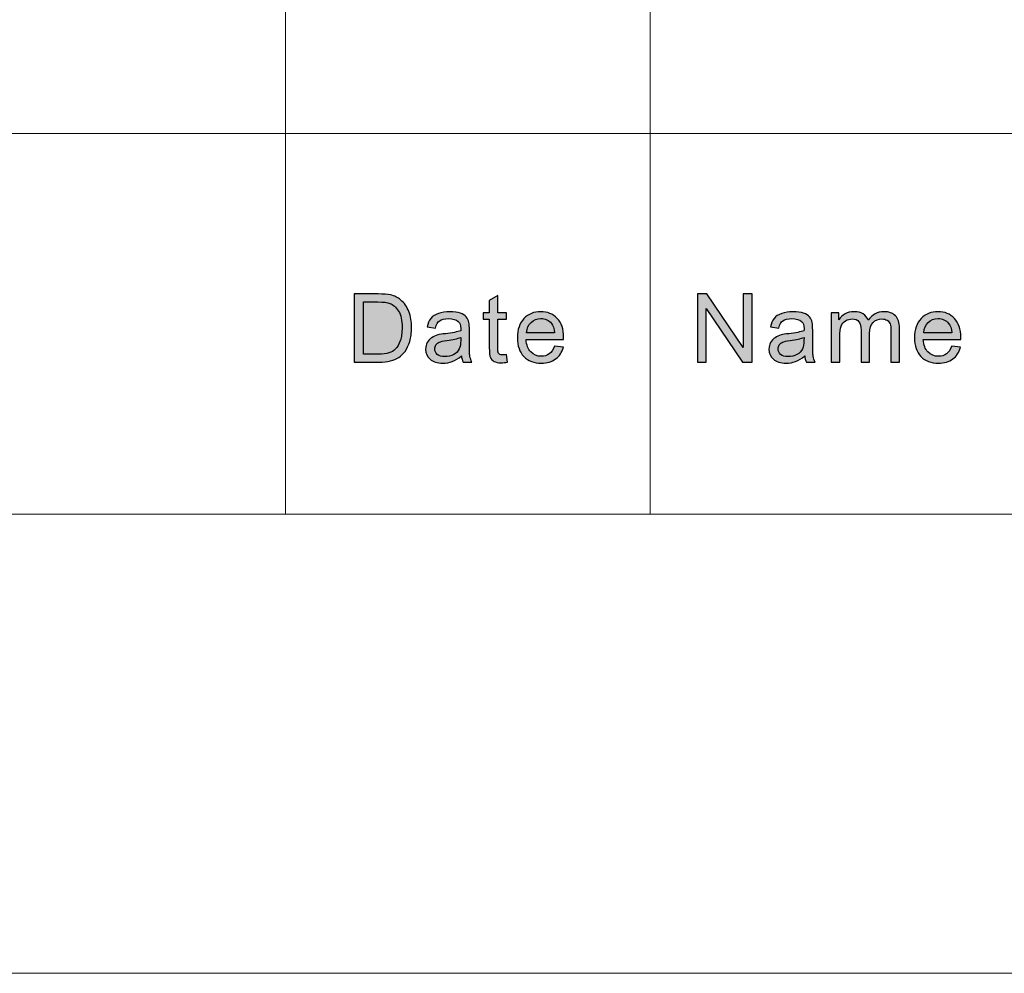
# Model space of a CAD drawing. Header units: millimetres. Extents: x -296 to 295, y -209 to 209.
# Tile 104 of 146: x 105 to 131, y -209 to -184. Entities that reach past the tile are written whole.
import ezdxf

# ---------------------------------------------------------------- set-up
doc = ezdxf.new("R2010")
doc.units = ezdxf.units.MM
doc.header["$MEASUREMENT"] = 0
doc.layers.add('layer 1', color=7, linetype='Continuous')

msp = doc.modelspace()

# ---------------------------------------------------------------- hatches: boundary and pattern name
at = {"layer": 'layer 1'}
h = msp.add_hatch(color=250, dxfattribs=at)
edge = h.paths.add_edge_path()
edge.add_spline(control_points=[(114.0783, -193.1395), (114.0783, -193.1395), (114.0783, -191.3802), (114.0783, -191.3802), (114.0783, -191.3802), (114.6961, -191.3802), (114.6961, -191.3802), (114.8356, -191.3802), (114.942, -191.3884), (115.0155, -191.4052), (115.1181, -191.4285), (115.2058, -191.4707), (115.2785, -191.5313), (115.3732, -191.61), (115.4437, -191.7099), (115.4905, -191.8319), (115.5377, -191.9539), (115.5611, -192.0936), (115.5611, -192.2504), (115.5611, -192.3839), (115.5452, -192.5023), (115.5135, -192.6055), (115.4818, -192.7087), (115.4409, -192.7943), (115.3911, -192.8618), (115.3411, -192.9294), (115.2867, -192.9827), (115.2275, -193.0211), (115.1687, -193.0601), (115.0972, -193.0895), (115.0138, -193.1096), (114.9299, -193.1297), (114.8338, -193.1395), (114.7253, -193.1395), (114.7253, -193.1395), (114.0783, -193.1395), (114.0783, -193.1395)], knot_values=[0, 0, 0, 0, 0.0833333, 0.0833333, 0.0833333, 0.1666667, 0.1666667, 0.1666667, 0.25, 0.25, 0.25, 0.3333333, 0.3333333, 0.3333333, 0.4166667, 0.4166667, 0.4166667, 0.5, 0.5, 0.5, 0.5833333, 0.5833333, 0.5833333, 0.6666667, 0.6666667, 0.6666667, 0.75, 0.75, 0.75, 0.8333333, 0.8333333, 0.8333333, 0.9166667, 0.9166667, 0.9166667, 1, 1, 1, 1], degree=3, periodic=1)
h = msp.add_hatch(color=250, dxfattribs=at)
edge = h.paths.add_edge_path()
edge.add_spline(control_points=[(118.0093, -192.9466), (118.0093, -192.9466), (118.0393, -193.1375), (118.0393, -193.1375), (117.9776, -193.1501), (117.922, -193.1567), (117.8736, -193.1567), (117.7939, -193.1567), (117.7321, -193.1444), (117.6878, -193.1194), (117.6439, -193.0945), (117.613, -193.0621), (117.5951, -193.0216), (117.5772, -192.981), (117.5684, -192.8958), (117.5684, -192.766), (117.5684, -192.766), (117.5684, -192.0313), (117.5684, -192.0313), (117.5684, -192.0313), (117.4056, -192.0313), (117.4056, -192.0313), (117.4056, -192.0313), (117.4056, -191.8643), (117.4056, -191.8643), (117.4056, -191.8643), (117.5684, -191.8643), (117.5684, -191.8643), (117.5684, -191.8643), (117.5684, -191.5489), (117.5684, -191.5489), (117.5684, -191.5489), (117.7888, -191.4191), (117.7888, -191.4191), (117.7888, -191.4191), (117.7888, -191.8643), (117.7888, -191.8643), (117.7888, -191.8643), (118.0093, -191.8643), (118.0093, -191.8643), (118.0093, -191.8643), (118.0093, -192.0313), (118.0093, -192.0313), (118.0093, -192.0313), (117.7888, -192.0313), (117.7888, -192.0313), (117.7888, -192.0313), (117.7888, -192.7783), (117.7888, -192.7783), (117.7888, -192.8401), (117.7926, -192.8799), (117.8005, -192.8975), (117.808, -192.9151), (117.8206, -192.929), (117.8381, -192.9397), (117.8557, -192.9499), (117.8806, -192.9552), (117.9132, -192.9552), (117.9374, -192.9552), (117.9696, -192.9524), (118.0093, -192.9466)], knot_values=[0, 0, 0, 0, 0.05, 0.05, 0.05, 0.1, 0.1, 0.1, 0.15, 0.15, 0.15, 0.2, 0.2, 0.2, 0.25, 0.25, 0.25, 0.3, 0.3, 0.3, 0.35, 0.35, 0.35, 0.4, 0.4, 0.4, 0.45, 0.45, 0.45, 0.5, 0.5, 0.5, 0.55, 0.55, 0.55, 0.6, 0.6, 0.6, 0.65, 0.65, 0.65, 0.7, 0.7, 0.7, 0.75, 0.75, 0.75, 0.8, 0.8, 0.8, 0.85, 0.85, 0.85, 0.9, 0.9, 0.9, 0.95, 0.95, 0.95, 1, 1, 1, 1], degree=3, periodic=1)
h = msp.add_hatch(color=250, dxfattribs=at)
edge = h.paths.add_edge_path()
edge.add_spline(control_points=[(122.9414, -193.1395), (122.9414, -193.1395), (122.9414, -191.3802), (122.9414, -191.3802), (122.9414, -191.3802), (123.1853, -191.3802), (123.1853, -191.3802), (123.1853, -191.3802), (124.1261, -192.7611), (124.1261, -192.7611), (124.1261, -192.7611), (124.1261, -191.3802), (124.1261, -191.3802), (124.1261, -191.3802), (124.3541, -191.3802), (124.3541, -191.3802), (124.3541, -191.3802), (124.3541, -193.1395), (124.3541, -193.1395), (124.3541, -193.1395), (124.1103, -193.1395), (124.1103, -193.1395), (124.1103, -193.1395), (123.1694, -191.7586), (123.1694, -191.7586), (123.1694, -191.7586), (123.1694, -193.1395), (123.1694, -193.1395), (123.1694, -193.1395), (122.9414, -193.1395), (122.9414, -193.1395)], knot_values=[0, 0, 0, 0, 0.1, 0.1, 0.1, 0.2, 0.2, 0.2, 0.3, 0.3, 0.3, 0.4, 0.4, 0.4, 0.5, 0.5, 0.5, 0.6, 0.6, 0.6, 0.7, 0.7, 0.7, 0.8, 0.8, 0.8, 0.9, 0.9, 0.9, 1, 1, 1, 1], degree=3, periodic=1)
h = msp.add_hatch(color=250, dxfattribs=at)
edge = h.paths.add_edge_path()
edge.add_spline(control_points=[(114.3162, -192.9331), (114.3162, -192.9331), (114.6986, -192.9331), (114.6986, -192.9331), (114.8167, -192.9331), (114.9094, -192.9225), (114.9767, -192.9008), (115.0438, -192.879), (115.0972, -192.8487), (115.1373, -192.8094), (115.1933, -192.7541), (115.2371, -192.6796), (115.2684, -192.5862), (115.2997, -192.4929), (115.3156, -192.3798), (115.3156, -192.2468), (115.3156, -192.0625), (115.2847, -191.9208), (115.2233, -191.8217), (115.162, -191.7226), (115.0873, -191.6562), (114.9992, -191.6227), (114.9357, -191.5985), (114.8334, -191.5866), (114.6924, -191.5866), (114.6924, -191.5866), (114.3162, -191.5866), (114.3162, -191.5866), (114.3162, -191.5866), (114.3162, -192.9331), (114.3162, -192.9331)], knot_values=[0, 0, 0, 0, 0.1, 0.1, 0.1, 0.2, 0.2, 0.2, 0.3, 0.3, 0.3, 0.4, 0.4, 0.4, 0.5, 0.5, 0.5, 0.6, 0.6, 0.6, 0.7, 0.7, 0.7, 0.8, 0.8, 0.8, 0.9, 0.9, 0.9, 1, 1, 1, 1], degree=3, periodic=1)
h = msp.add_hatch(color=250, dxfattribs=at)
edge = h.paths.add_edge_path()
edge.add_spline(control_points=[(116.8477, -192.9798), (116.7659, -193.0482), (116.687, -193.0961), (116.6114, -193.1243), (116.5359, -193.1526), (116.4549, -193.1665), (116.3681, -193.1665), (116.2253, -193.1665), (116.1155, -193.1325), (116.0387, -193.0641), (115.9619, -192.9962), (115.9235, -192.9089), (115.9235, -192.8029), (115.9235, -192.7406), (115.9381, -192.6837), (115.9669, -192.6321), (115.9961, -192.5805), (116.0341, -192.5396), (116.0808, -192.5084), (116.128, -192.4773), (116.1806, -192.4536), (116.2395, -192.4376), (116.2829, -192.4265), (116.3484, -192.4159), (116.4357, -192.4052), (116.6136, -192.3848), (116.7451, -192.3598), (116.8289, -192.3311), (116.8298, -192.3016), (116.8302, -192.2828), (116.8302, -192.275), (116.8302, -192.1874), (116.8093, -192.1255), (116.7676, -192.0895), (116.7112, -192.0408), (116.6273, -192.0166), (116.5163, -192.0166), (116.4123, -192.0166), (116.3355, -192.0346), (116.2862, -192.0703), (116.2366, -192.1059), (116.2003, -192.1689), (116.1764, -192.2599), (116.1764, -192.2599), (115.9611, -192.2304), (115.9611, -192.2304), (115.9807, -192.1399), (116.0128, -192.0666), (116.0579, -192.0109), (116.103, -191.9552), (116.1681, -191.9126), (116.2533, -191.8823), (116.338, -191.8524), (116.437, -191.8372), (116.5488, -191.8372), (116.6598, -191.8372), (116.7505, -191.8499), (116.8202, -191.8757), (116.8895, -191.9015), (116.9408, -191.9335), (116.9734, -191.9724), (117.0059, -192.0113), (117.0289, -192.0604), (117.0423, -192.1198), (117.0493, -192.1567), (117.0531, -192.223), (117.0531, -192.3184), (117.0531, -192.3184), (117.0531, -192.6051), (117.0531, -192.6051), (117.0531, -192.8053), (117.0577, -192.9319), (117.0669, -192.9855), (117.0756, -193.0392), (117.094, -193.0904), (117.1207, -193.1395), (117.1207, -193.1395), (116.8903, -193.1395), (116.8903, -193.1395), (116.8682, -193.094), (116.854, -193.0408), (116.8477, -192.9798)], knot_values=[0, 0, 0, 0, 0.037037, 0.037037, 0.037037, 0.0740741, 0.0740741, 0.0740741, 0.1111111, 0.1111111, 0.1111111, 0.1481481, 0.1481481, 0.1481481, 0.1851852, 0.1851852, 0.1851852, 0.2222222, 0.2222222, 0.2222222, 0.2592593, 0.2592593, 0.2592593, 0.2962963, 0.2962963, 0.2962963, 0.3333333, 0.3333333, 0.3333333, 0.3703704, 0.3703704, 0.3703704, 0.4074074, 0.4074074, 0.4074074, 0.4444444, 0.4444444, 0.4444444, 0.4814815, 0.4814815, 0.4814815, 0.5185185, 0.5185185, 0.5185185, 0.5555556, 0.5555556, 0.5555556, 0.5925926, 0.5925926, 0.5925926, 0.6296296, 0.6296296, 0.6296296, 0.6666667, 0.6666667, 0.6666667, 0.7037037, 0.7037037, 0.7037037, 0.7407407, 0.7407407, 0.7407407, 0.7777778, 0.7777778, 0.7777778, 0.8148148, 0.8148148, 0.8148148, 0.8518519, 0.8518519, 0.8518519, 0.8888889, 0.8888889, 0.8888889, 0.9259259, 0.9259259, 0.9259259, 0.962963, 0.962963, 0.962963, 1, 1, 1, 1], degree=3, periodic=1)
h = msp.add_hatch(color=250, dxfattribs=at)
edge = h.paths.add_edge_path()
edge.add_spline(control_points=[(119.2526, -192.7267), (119.2526, -192.7267), (119.4805, -192.7562), (119.4805, -192.7562), (119.445, -192.886), (119.3787, -192.9872), (119.2817, -193.0588), (119.1849, -193.1305), (119.0614, -193.1665), (118.9107, -193.1665), (118.7212, -193.1665), (118.5708, -193.1092), (118.4598, -192.9945), (118.3488, -192.8803), (118.2933, -192.7193), (118.2933, -192.5125), (118.2933, -192.2988), (118.3492, -192.1325), (118.4615, -192.0146), (118.5738, -191.8962), (118.7195, -191.8372), (118.8986, -191.8372), (119.0719, -191.8372), (119.2133, -191.895), (119.3231, -192.0109), (119.4329, -192.1268), (119.488, -192.2898), (119.488, -192.4998), (119.488, -192.5125), (119.4876, -192.5318), (119.4867, -192.5572), (119.4867, -192.5572), (118.5187, -192.5572), (118.5187, -192.5572), (118.527, -192.6968), (118.5672, -192.8041), (118.6397, -192.8782), (118.712, -192.9524), (118.8025, -192.9896), (118.9107, -192.9896), (118.9912, -192.9896), (119.0601, -192.9687), (119.1169, -192.927), (119.1741, -192.8852), (119.2192, -192.8184), (119.2526, -192.7267)], knot_values=[0, 0, 0, 0, 0.0666667, 0.0666667, 0.0666667, 0.1333333, 0.1333333, 0.1333333, 0.2, 0.2, 0.2, 0.2666667, 0.2666667, 0.2666667, 0.3333333, 0.3333333, 0.3333333, 0.4, 0.4, 0.4, 0.4666667, 0.4666667, 0.4666667, 0.5333333, 0.5333333, 0.5333333, 0.6, 0.6, 0.6, 0.6666667, 0.6666667, 0.6666667, 0.7333333, 0.7333333, 0.7333333, 0.8, 0.8, 0.8, 0.8666667, 0.8666667, 0.8666667, 0.9333333, 0.9333333, 0.9333333, 1, 1, 1, 1], degree=3, periodic=1)
h = msp.add_hatch(color=250, dxfattribs=at)
edge = h.paths.add_edge_path()
edge.add_spline(control_points=[(125.7134, -192.9798), (125.6316, -193.0482), (125.5527, -193.0961), (125.4771, -193.1243), (125.4016, -193.1526), (125.3206, -193.1665), (125.2338, -193.1665), (125.091, -193.1665), (124.9812, -193.1325), (124.9044, -193.0641), (124.8276, -192.9962), (124.7892, -192.9089), (124.7892, -192.8029), (124.7892, -192.7406), (124.8038, -192.6837), (124.8326, -192.6321), (124.8618, -192.5805), (124.8998, -192.5396), (124.9465, -192.5084), (124.9937, -192.4773), (125.0463, -192.4536), (125.1052, -192.4376), (125.1486, -192.4265), (125.2141, -192.4159), (125.3014, -192.4052), (125.4792, -192.3848), (125.6107, -192.3598), (125.6946, -192.3311), (125.6955, -192.3016), (125.6959, -192.2828), (125.6959, -192.275), (125.6959, -192.1874), (125.675, -192.1255), (125.6333, -192.0895), (125.5769, -192.0408), (125.493, -192.0166), (125.382, -192.0166), (125.278, -192.0166), (125.2012, -192.0346), (125.1519, -192.0703), (125.1023, -192.1059), (125.066, -192.1689), (125.0421, -192.2599), (125.0421, -192.2599), (124.8267, -192.2304), (124.8267, -192.2304), (124.8464, -192.1399), (124.8785, -192.0666), (124.9236, -192.0109), (124.9686, -191.9552), (125.0338, -191.9126), (125.119, -191.8823), (125.2037, -191.8524), (125.3027, -191.8372), (125.4145, -191.8372), (125.5255, -191.8372), (125.6161, -191.8499), (125.6859, -191.8757), (125.7552, -191.9015), (125.8065, -191.9335), (125.8391, -191.9724), (125.8716, -192.0113), (125.8946, -192.0604), (125.908, -192.1198), (125.915, -192.1567), (125.9188, -192.223), (125.9188, -192.3184), (125.9188, -192.3184), (125.9188, -192.6051), (125.9188, -192.6051), (125.9188, -192.8053), (125.9234, -192.9319), (125.9326, -192.9855), (125.9413, -193.0392), (125.9597, -193.0904), (125.9864, -193.1395), (125.9864, -193.1395), (125.756, -193.1395), (125.756, -193.1395), (125.7339, -193.094), (125.7197, -193.0408), (125.7134, -192.9798)], knot_values=[0, 0, 0, 0, 0.037037, 0.037037, 0.037037, 0.0740741, 0.0740741, 0.0740741, 0.1111111, 0.1111111, 0.1111111, 0.1481481, 0.1481481, 0.1481481, 0.1851852, 0.1851852, 0.1851852, 0.2222222, 0.2222222, 0.2222222, 0.2592593, 0.2592593, 0.2592593, 0.2962963, 0.2962963, 0.2962963, 0.3333333, 0.3333333, 0.3333333, 0.3703704, 0.3703704, 0.3703704, 0.4074074, 0.4074074, 0.4074074, 0.4444444, 0.4444444, 0.4444444, 0.4814815, 0.4814815, 0.4814815, 0.5185185, 0.5185185, 0.5185185, 0.5555556, 0.5555556, 0.5555556, 0.5925926, 0.5925926, 0.5925926, 0.6296296, 0.6296296, 0.6296296, 0.6666667, 0.6666667, 0.6666667, 0.7037037, 0.7037037, 0.7037037, 0.7407407, 0.7407407, 0.7407407, 0.7777778, 0.7777778, 0.7777778, 0.8148148, 0.8148148, 0.8148148, 0.8518519, 0.8518519, 0.8518519, 0.8888889, 0.8888889, 0.8888889, 0.9259259, 0.9259259, 0.9259259, 0.962963, 0.962963, 0.962963, 1, 1, 1, 1], degree=3, periodic=1)
h = msp.add_hatch(color=250, dxfattribs=at)
edge = h.paths.add_edge_path()
edge.add_spline(control_points=[(126.3966, -193.1395), (126.3966, -193.1395), (126.3966, -191.8643), (126.3966, -191.8643), (126.3966, -191.8643), (126.5944, -191.8643), (126.5944, -191.8643), (126.5944, -191.8643), (126.5944, -192.0445), (126.5944, -192.0445), (126.6349, -191.9822), (126.6891, -191.9318), (126.7568, -191.8942), (126.8244, -191.8561), (126.9013, -191.8372), (126.9876, -191.8372), (127.0836, -191.8372), (127.1625, -191.8569), (127.2239, -191.8958), (127.2853, -191.9351), (127.3287, -191.9896), (127.3538, -192.06), (127.4573, -191.9114), (127.5913, -191.8372), (127.7566, -191.8372), (127.886, -191.8372), (127.9858, -191.872), (128.0551, -191.9421), (128.1248, -192.0121), (128.1599, -192.1198), (128.1599, -192.2652), (128.1599, -192.2652), (128.1599, -193.1395), (128.1599, -193.1395), (128.1599, -193.1395), (127.9394, -193.1395), (127.9394, -193.1395), (127.9394, -193.1395), (127.9394, -192.3368), (127.9394, -192.3368), (127.9394, -192.2508), (127.9319, -192.1886), (127.9177, -192.1505), (127.9035, -192.1124), (127.8776, -192.0821), (127.8397, -192.0588), (127.8021, -192.0354), (127.7578, -192.024), (127.7074, -192.024), (127.6155, -192.024), (127.5395, -192.0539), (127.4789, -192.1133), (127.4185, -192.173), (127.3884, -192.2685), (127.3884, -192.3995), (127.3884, -192.3995), (127.3884, -193.1395), (127.3884, -193.1395), (127.3884, -193.1395), (127.168, -193.1395), (127.168, -193.1395), (127.168, -193.1395), (127.168, -192.3119), (127.168, -192.3119), (127.168, -192.216), (127.15, -192.144), (127.1141, -192.0961), (127.0782, -192.0481), (127.0194, -192.024), (126.938, -192.024), (126.8762, -192.024), (126.819, -192.0399), (126.7664, -192.0719), (126.7138, -192.1038), (126.6758, -192.1505), (126.652, -192.2124), (126.6287, -192.2738), (126.617, -192.3626), (126.617, -192.4785), (126.617, -192.4785), (126.617, -193.1395), (126.617, -193.1395), (126.617, -193.1395), (126.3966, -193.1395), (126.3966, -193.1395)], knot_values=[0, 0, 0, 0, 0.0357143, 0.0357143, 0.0357143, 0.0714286, 0.0714286, 0.0714286, 0.1071429, 0.1071429, 0.1071429, 0.1428571, 0.1428571, 0.1428571, 0.1785714, 0.1785714, 0.1785714, 0.2142857, 0.2142857, 0.2142857, 0.25, 0.25, 0.25, 0.2857143, 0.2857143, 0.2857143, 0.3214286, 0.3214286, 0.3214286, 0.3571429, 0.3571429, 0.3571429, 0.3928571, 0.3928571, 0.3928571, 0.4285714, 0.4285714, 0.4285714, 0.4642857, 0.4642857, 0.4642857, 0.5, 0.5, 0.5, 0.5357143, 0.5357143, 0.5357143, 0.5714286, 0.5714286, 0.5714286, 0.6071429, 0.6071429, 0.6071429, 0.6428571, 0.6428571, 0.6428571, 0.6785714, 0.6785714, 0.6785714, 0.7142857, 0.7142857, 0.7142857, 0.75, 0.75, 0.75, 0.7857143, 0.7857143, 0.7857143, 0.8214286, 0.8214286, 0.8214286, 0.8571429, 0.8571429, 0.8571429, 0.8928571, 0.8928571, 0.8928571, 0.9285714, 0.9285714, 0.9285714, 0.9642857, 0.9642857, 0.9642857, 1, 1, 1, 1], degree=3, periodic=1)
h = msp.add_hatch(color=250, dxfattribs=at)
edge = h.paths.add_edge_path()
edge.add_spline(control_points=[(129.5088, -192.7267), (129.5088, -192.7267), (129.7367, -192.7562), (129.7367, -192.7562), (129.7013, -192.886), (129.6349, -192.9872), (129.538, -193.0588), (129.4411, -193.1305), (129.3176, -193.1665), (129.1669, -193.1665), (128.9774, -193.1665), (128.827, -193.1092), (128.716, -192.9945), (128.605, -192.8803), (128.5495, -192.7193), (128.5495, -192.5125), (128.5495, -192.2988), (128.6054, -192.1325), (128.7177, -192.0146), (128.83, -191.8962), (128.9757, -191.8372), (129.1548, -191.8372), (129.3281, -191.8372), (129.4696, -191.895), (129.5793, -192.0109), (129.6891, -192.1268), (129.7442, -192.2898), (129.7442, -192.4998), (129.7442, -192.5125), (129.7438, -192.5318), (129.7429, -192.5572), (129.7429, -192.5572), (128.775, -192.5572), (128.775, -192.5572), (128.7832, -192.6968), (128.8234, -192.8041), (128.896, -192.8782), (128.9682, -192.9524), (129.0588, -192.9896), (129.1669, -192.9896), (129.2474, -192.9896), (129.3163, -192.9687), (129.3731, -192.927), (129.4303, -192.8852), (129.4754, -192.8184), (129.5088, -192.7267)], knot_values=[0, 0, 0, 0, 0.0666667, 0.0666667, 0.0666667, 0.1333333, 0.1333333, 0.1333333, 0.2, 0.2, 0.2, 0.2666667, 0.2666667, 0.2666667, 0.3333333, 0.3333333, 0.3333333, 0.4, 0.4, 0.4, 0.4666667, 0.4666667, 0.4666667, 0.5333333, 0.5333333, 0.5333333, 0.6, 0.6, 0.6, 0.6666667, 0.6666667, 0.6666667, 0.7333333, 0.7333333, 0.7333333, 0.8, 0.8, 0.8, 0.8666667, 0.8666667, 0.8666667, 0.9333333, 0.9333333, 0.9333333, 1, 1, 1, 1], degree=3, periodic=1)
h = msp.add_hatch(color=250, dxfattribs=at)
edge = h.paths.add_edge_path()
edge.add_spline(control_points=[(118.5312, -192.3803), (118.5312, -192.3803), (119.255, -192.3803), (119.255, -192.3803), (119.2455, -192.273), (119.2175, -192.1927), (119.172, -192.1391), (119.1023, -192.0559), (119.0113, -192.0141), (118.8998, -192.0141), (118.7988, -192.0141), (118.7141, -192.0473), (118.6452, -192.1137), (118.5768, -192.18), (118.5387, -192.2689), (118.5312, -192.3803)], knot_values=[0, 0, 0, 0, 0.2, 0.2, 0.2, 0.4, 0.4, 0.4, 0.6, 0.6, 0.6, 0.8, 0.8, 0.8, 1, 1, 1, 1], degree=3, periodic=1)
h = msp.add_hatch(color=250, dxfattribs=at)
edge = h.paths.add_edge_path()
edge.add_spline(control_points=[(128.7874, -192.3803), (128.7874, -192.3803), (129.5112, -192.3803), (129.5112, -192.3803), (129.5017, -192.273), (129.4737, -192.1927), (129.4282, -192.1391), (129.3585, -192.0559), (129.2675, -192.0141), (129.156, -192.0141), (129.055, -192.0141), (128.9703, -192.0473), (128.9014, -192.1137), (128.833, -192.18), (128.7949, -192.2689), (128.7874, -192.3803)], knot_values=[0, 0, 0, 0, 0.2, 0.2, 0.2, 0.4, 0.4, 0.4, 0.6, 0.6, 0.6, 0.8, 0.8, 0.8, 1, 1, 1, 1], degree=3, periodic=1)
h = msp.add_hatch(color=250, dxfattribs=at)
edge = h.paths.add_edge_path()
edge.add_spline(control_points=[(116.8302, -192.5007), (116.75, -192.5326), (116.6299, -192.5596), (116.4695, -192.5817), (116.3785, -192.5944), (116.3143, -192.6088), (116.2767, -192.6247), (116.2391, -192.6407), (116.2103, -192.6641), (116.1898, -192.6944), (116.1694, -192.7251), (116.1589, -192.7591), (116.1589, -192.7967), (116.1589, -192.8537), (116.181, -192.9016), (116.2257, -192.9397), (116.2704, -192.9777), (116.3355, -192.997), (116.4211, -192.997), (116.5058, -192.997), (116.5814, -192.979), (116.6478, -192.9425), (116.7138, -192.9065), (116.7626, -192.8569), (116.7935, -192.7943), (116.8172, -192.7455), (116.8289, -192.6739), (116.8289, -192.5793), (116.8289, -192.5793), (116.8302, -192.5007), (116.8302, -192.5007)], knot_values=[0, 0, 0, 0, 0.1, 0.1, 0.1, 0.2, 0.2, 0.2, 0.3, 0.3, 0.3, 0.4, 0.4, 0.4, 0.5, 0.5, 0.5, 0.6, 0.6, 0.6, 0.7, 0.7, 0.7, 0.8, 0.8, 0.8, 0.9, 0.9, 0.9, 1, 1, 1, 1], degree=3, periodic=1)
h = msp.add_hatch(color=250, dxfattribs=at)
edge = h.paths.add_edge_path()
edge.add_spline(control_points=[(125.6959, -192.5007), (125.6157, -192.5326), (125.4956, -192.5596), (125.3352, -192.5817), (125.2442, -192.5944), (125.18, -192.6088), (125.1423, -192.6247), (125.1048, -192.6407), (125.076, -192.6641), (125.0555, -192.6944), (125.0351, -192.7251), (125.0246, -192.7591), (125.0246, -192.7967), (125.0246, -192.8537), (125.0467, -192.9016), (125.0914, -192.9397), (125.1361, -192.9777), (125.2012, -192.997), (125.2868, -192.997), (125.3715, -192.997), (125.4471, -192.979), (125.5135, -192.9425), (125.5794, -192.9065), (125.6283, -192.8569), (125.6592, -192.7943), (125.6829, -192.7455), (125.6946, -192.6739), (125.6946, -192.5793), (125.6946, -192.5793), (125.6959, -192.5007), (125.6959, -192.5007)], knot_values=[0, 0, 0, 0, 0.1, 0.1, 0.1, 0.2, 0.2, 0.2, 0.3, 0.3, 0.3, 0.4, 0.4, 0.4, 0.5, 0.5, 0.5, 0.6, 0.6, 0.6, 0.7, 0.7, 0.7, 0.8, 0.8, 0.8, 0.9, 0.9, 0.9, 1, 1, 1, 1], degree=3, periodic=1)

# ---------------------------------------------------------------- linework, layer by layer
at = {"layer": 'layer 1', "color": 1, "lineweight": 0}
msp.add_open_spline([(295.3283, 209.2747), (295.3283, 209.2747), (295.3283, -208.9236), (295.3283, -208.9236), (295.3283, -208.9236), (-296.1944, -208.9236), (-296.1944, -208.9236), (-296.1944, -208.9236), (-296.1944, 209.2747), (-296.1944, 209.2747), (-296.1944, 209.2747), (295.3283, 209.2747), (295.3283, 209.2747)], degree=3, knots=[0, 0, 0, 0, 0.25, 0.25, 0.25, 0.5, 0.5, 0.5, 0.75, 0.75, 0.75, 1, 1, 1, 1], dxfattribs=at)
at = {"layer": 'layer 1', "color": 5, "lineweight": 0}
msp.add_open_spline([(-281.2487, 194.7284), (-281.2487, 194.7284), (-281.2487, -197.0649), (-281.2487, -197.0649), (-281.2487, -197.0649), (283.3586, -197.0649), (283.3586, -197.0649)], degree=3, knots=[0, 0, 0, 0, 0.5, 0.5, 0.5, 1, 1, 1, 1], dxfattribs=at)
at = {"layer": 'layer 1', "lineweight": 0}
for points in [[(112.3016, -157.9012), (112.3016, -157.9012), (112.3016, -197.0649), (112.3016, -197.0649)], [(121.7211, -157.9012), (121.7211, -157.9012), (121.7211, -197.0649), (121.7211, -197.0649)]]:
    msp.add_open_spline(points, degree=3, dxfattribs=at)
at = {"layer": 'layer 1', "color": 5, "lineweight": 0}
msp.add_open_spline([(85.6856, -187.2376), (85.6856, -187.2376), (191.9976, -187.2376), (191.9976, -187.2376)], degree=3, dxfattribs=at)
at = {"layer": 'layer 1', "color": 250}
for points, knots in [([(114.0783, -193.1395), (114.0783, -193.1395), (114.0783, -191.3802), (114.0783, -191.3802), (114.0783, -191.3802), (114.6961, -191.3802), (114.6961, -191.3802), (114.8356, -191.3802), (114.942, -191.3884), (115.0155, -191.4052), (115.1181, -191.4285), (115.2058, -191.4707), (115.2785, -191.5313), (115.3732, -191.61), (115.4437, -191.7099), (115.4905, -191.8319), (115.5377, -191.9539), (115.5611, -192.0936), (115.5611, -192.2504), (115.5611, -192.3839), (115.5452, -192.5023), (115.5135, -192.6055), (115.4818, -192.7087), (115.4409, -192.7943), (115.3911, -192.8618), (115.3411, -192.9294), (115.2867, -192.9827), (115.2275, -193.0211), (115.1687, -193.0601), (115.0972, -193.0895), (115.0138, -193.1096), (114.9299, -193.1297), (114.8338, -193.1395), (114.7253, -193.1395), (114.7253, -193.1395), (114.0783, -193.1395), (114.0783, -193.1395)], [0, 0, 0, 0, 0.0833333, 0.0833333, 0.0833333, 0.1666667, 0.1666667, 0.1666667, 0.25, 0.25, 0.25, 0.3333333, 0.3333333, 0.3333333, 0.4166667, 0.4166667, 0.4166667, 0.5, 0.5, 0.5, 0.5833333, 0.5833333, 0.5833333, 0.6666667, 0.6666667, 0.6666667, 0.75, 0.75, 0.75, 0.8333333, 0.8333333, 0.8333333, 0.9166667, 0.9166667, 0.9166667, 1, 1, 1, 1]), ([(118.0093, -192.9466), (118.0093, -192.9466), (118.0393, -193.1375), (118.0393, -193.1375), (117.9776, -193.1501), (117.922, -193.1567), (117.8736, -193.1567), (117.7939, -193.1567), (117.7321, -193.1444), (117.6878, -193.1194), (117.6439, -193.0945), (117.613, -193.0621), (117.5951, -193.0216), (117.5772, -192.981), (117.5684, -192.8958), (117.5684, -192.766), (117.5684, -192.766), (117.5684, -192.0313), (117.5684, -192.0313), (117.5684, -192.0313), (117.4056, -192.0313), (117.4056, -192.0313), (117.4056, -192.0313), (117.4056, -191.8643), (117.4056, -191.8643), (117.4056, -191.8643), (117.5684, -191.8643), (117.5684, -191.8643), (117.5684, -191.8643), (117.5684, -191.5489), (117.5684, -191.5489), (117.5684, -191.5489), (117.7888, -191.4191), (117.7888, -191.4191), (117.7888, -191.4191), (117.7888, -191.8643), (117.7888, -191.8643), (117.7888, -191.8643), (118.0093, -191.8643), (118.0093, -191.8643), (118.0093, -191.8643), (118.0093, -192.0313), (118.0093, -192.0313), (118.0093, -192.0313), (117.7888, -192.0313), (117.7888, -192.0313), (117.7888, -192.0313), (117.7888, -192.7783), (117.7888, -192.7783), (117.7888, -192.8401), (117.7926, -192.8799), (117.8005, -192.8975), (117.808, -192.9151), (117.8206, -192.929), (117.8381, -192.9397), (117.8557, -192.9499), (117.8806, -192.9552), (117.9132, -192.9552), (117.9374, -192.9552), (117.9696, -192.9524), (118.0093, -192.9466)], [0, 0, 0, 0, 0.05, 0.05, 0.05, 0.1, 0.1, 0.1, 0.15, 0.15, 0.15, 0.2, 0.2, 0.2, 0.25, 0.25, 0.25, 0.3, 0.3, 0.3, 0.35, 0.35, 0.35, 0.4, 0.4, 0.4, 0.45, 0.45, 0.45, 0.5, 0.5, 0.5, 0.55, 0.55, 0.55, 0.6, 0.6, 0.6, 0.65, 0.65, 0.65, 0.7, 0.7, 0.7, 0.75, 0.75, 0.75, 0.8, 0.8, 0.8, 0.85, 0.85, 0.85, 0.9, 0.9, 0.9, 0.95, 0.95, 0.95, 1, 1, 1, 1]), ([(122.9414, -193.1395), (122.9414, -193.1395), (122.9414, -191.3802), (122.9414, -191.3802), (122.9414, -191.3802), (123.1853, -191.3802), (123.1853, -191.3802), (123.1853, -191.3802), (124.1261, -192.7611), (124.1261, -192.7611), (124.1261, -192.7611), (124.1261, -191.3802), (124.1261, -191.3802), (124.1261, -191.3802), (124.3541, -191.3802), (124.3541, -191.3802), (124.3541, -191.3802), (124.3541, -193.1395), (124.3541, -193.1395), (124.3541, -193.1395), (124.1103, -193.1395), (124.1103, -193.1395), (124.1103, -193.1395), (123.1694, -191.7586), (123.1694, -191.7586), (123.1694, -191.7586), (123.1694, -193.1395), (123.1694, -193.1395), (123.1694, -193.1395), (122.9414, -193.1395), (122.9414, -193.1395)], [0, 0, 0, 0, 0.1, 0.1, 0.1, 0.2, 0.2, 0.2, 0.3, 0.3, 0.3, 0.4, 0.4, 0.4, 0.5, 0.5, 0.5, 0.6, 0.6, 0.6, 0.7, 0.7, 0.7, 0.8, 0.8, 0.8, 0.9, 0.9, 0.9, 1, 1, 1, 1]), ([(114.3162, -192.9331), (114.3162, -192.9331), (114.6986, -192.9331), (114.6986, -192.9331), (114.8167, -192.9331), (114.9094, -192.9225), (114.9767, -192.9008), (115.0438, -192.879), (115.0972, -192.8487), (115.1373, -192.8094), (115.1933, -192.7541), (115.2371, -192.6796), (115.2684, -192.5862), (115.2997, -192.4929), (115.3156, -192.3798), (115.3156, -192.2468), (115.3156, -192.0625), (115.2847, -191.9208), (115.2233, -191.8217), (115.162, -191.7226), (115.0873, -191.6562), (114.9992, -191.6227), (114.9357, -191.5985), (114.8334, -191.5866), (114.6924, -191.5866), (114.6924, -191.5866), (114.3162, -191.5866), (114.3162, -191.5866), (114.3162, -191.5866), (114.3162, -192.9331), (114.3162, -192.9331)], [0, 0, 0, 0, 0.1, 0.1, 0.1, 0.2, 0.2, 0.2, 0.3, 0.3, 0.3, 0.4, 0.4, 0.4, 0.5, 0.5, 0.5, 0.6, 0.6, 0.6, 0.7, 0.7, 0.7, 0.8, 0.8, 0.8, 0.9, 0.9, 0.9, 1, 1, 1, 1]), ([(116.8477, -192.9798), (116.7659, -193.0482), (116.687, -193.0961), (116.6114, -193.1243), (116.5359, -193.1526), (116.4549, -193.1665), (116.3681, -193.1665), (116.2253, -193.1665), (116.1155, -193.1325), (116.0387, -193.0641), (115.9619, -192.9962), (115.9235, -192.9089), (115.9235, -192.8029), (115.9235, -192.7406), (115.9381, -192.6837), (115.9669, -192.6321), (115.9961, -192.5805), (116.0341, -192.5396), (116.0808, -192.5084), (116.128, -192.4773), (116.1806, -192.4536), (116.2395, -192.4376), (116.2829, -192.4265), (116.3484, -192.4159), (116.4357, -192.4052), (116.6136, -192.3848), (116.7451, -192.3598), (116.8289, -192.3311), (116.8298, -192.3016), (116.8302, -192.2828), (116.8302, -192.275), (116.8302, -192.1874), (116.8093, -192.1255), (116.7676, -192.0895), (116.7112, -192.0408), (116.6273, -192.0166), (116.5163, -192.0166), (116.4123, -192.0166), (116.3355, -192.0346), (116.2862, -192.0703), (116.2366, -192.1059), (116.2003, -192.1689), (116.1764, -192.2599), (116.1764, -192.2599), (115.9611, -192.2304), (115.9611, -192.2304), (115.9807, -192.1399), (116.0128, -192.0666), (116.0579, -192.0109), (116.103, -191.9552), (116.1681, -191.9126), (116.2533, -191.8823), (116.338, -191.8524), (116.437, -191.8372), (116.5488, -191.8372), (116.6598, -191.8372), (116.7505, -191.8499), (116.8202, -191.8757), (116.8895, -191.9015), (116.9408, -191.9335), (116.9734, -191.9724), (117.0059, -192.0113), (117.0289, -192.0604), (117.0423, -192.1198), (117.0493, -192.1567), (117.0531, -192.223), (117.0531, -192.3184), (117.0531, -192.3184), (117.0531, -192.6051), (117.0531, -192.6051), (117.0531, -192.8053), (117.0577, -192.9319), (117.0669, -192.9855), (117.0756, -193.0392), (117.094, -193.0904), (117.1207, -193.1395), (117.1207, -193.1395), (116.8903, -193.1395), (116.8903, -193.1395), (116.8682, -193.094), (116.854, -193.0408), (116.8477, -192.9798)], [0, 0, 0, 0, 0.037037, 0.037037, 0.037037, 0.0740741, 0.0740741, 0.0740741, 0.1111111, 0.1111111, 0.1111111, 0.1481481, 0.1481481, 0.1481481, 0.1851852, 0.1851852, 0.1851852, 0.2222222, 0.2222222, 0.2222222, 0.2592593, 0.2592593, 0.2592593, 0.2962963, 0.2962963, 0.2962963, 0.3333333, 0.3333333, 0.3333333, 0.3703704, 0.3703704, 0.3703704, 0.4074074, 0.4074074, 0.4074074, 0.4444444, 0.4444444, 0.4444444, 0.4814815, 0.4814815, 0.4814815, 0.5185185, 0.5185185, 0.5185185, 0.5555556, 0.5555556, 0.5555556, 0.5925926, 0.5925926, 0.5925926, 0.6296296, 0.6296296, 0.6296296, 0.6666667, 0.6666667, 0.6666667, 0.7037037, 0.7037037, 0.7037037, 0.7407407, 0.7407407, 0.7407407, 0.7777778, 0.7777778, 0.7777778, 0.8148148, 0.8148148, 0.8148148, 0.8518519, 0.8518519, 0.8518519, 0.8888889, 0.8888889, 0.8888889, 0.9259259, 0.9259259, 0.9259259, 0.962963, 0.962963, 0.962963, 1, 1, 1, 1]), ([(119.2526, -192.7267), (119.2526, -192.7267), (119.4805, -192.7562), (119.4805, -192.7562), (119.445, -192.886), (119.3787, -192.9872), (119.2817, -193.0588), (119.1849, -193.1305), (119.0614, -193.1665), (118.9107, -193.1665), (118.7212, -193.1665), (118.5708, -193.1092), (118.4598, -192.9945), (118.3488, -192.8803), (118.2933, -192.7193), (118.2933, -192.5125), (118.2933, -192.2988), (118.3492, -192.1325), (118.4615, -192.0146), (118.5738, -191.8962), (118.7195, -191.8372), (118.8986, -191.8372), (119.0719, -191.8372), (119.2133, -191.895), (119.3231, -192.0109), (119.4329, -192.1268), (119.488, -192.2898), (119.488, -192.4998), (119.488, -192.5125), (119.4876, -192.5318), (119.4867, -192.5572), (119.4867, -192.5572), (118.5187, -192.5572), (118.5187, -192.5572), (118.527, -192.6968), (118.5672, -192.8041), (118.6397, -192.8782), (118.712, -192.9524), (118.8025, -192.9896), (118.9107, -192.9896), (118.9912, -192.9896), (119.0601, -192.9687), (119.1169, -192.927), (119.1741, -192.8852), (119.2192, -192.8184), (119.2526, -192.7267)], [0, 0, 0, 0, 0.0666667, 0.0666667, 0.0666667, 0.1333333, 0.1333333, 0.1333333, 0.2, 0.2, 0.2, 0.2666667, 0.2666667, 0.2666667, 0.3333333, 0.3333333, 0.3333333, 0.4, 0.4, 0.4, 0.4666667, 0.4666667, 0.4666667, 0.5333333, 0.5333333, 0.5333333, 0.6, 0.6, 0.6, 0.6666667, 0.6666667, 0.6666667, 0.7333333, 0.7333333, 0.7333333, 0.8, 0.8, 0.8, 0.8666667, 0.8666667, 0.8666667, 0.9333333, 0.9333333, 0.9333333, 1, 1, 1, 1]), ([(125.7134, -192.9798), (125.6316, -193.0482), (125.5527, -193.0961), (125.4771, -193.1243), (125.4016, -193.1526), (125.3206, -193.1665), (125.2338, -193.1665), (125.091, -193.1665), (124.9812, -193.1325), (124.9044, -193.0641), (124.8276, -192.9962), (124.7892, -192.9089), (124.7892, -192.8029), (124.7892, -192.7406), (124.8038, -192.6837), (124.8326, -192.6321), (124.8618, -192.5805), (124.8998, -192.5396), (124.9465, -192.5084), (124.9937, -192.4773), (125.0463, -192.4536), (125.1052, -192.4376), (125.1486, -192.4265), (125.2141, -192.4159), (125.3014, -192.4052), (125.4792, -192.3848), (125.6107, -192.3598), (125.6946, -192.3311), (125.6955, -192.3016), (125.6959, -192.2828), (125.6959, -192.275), (125.6959, -192.1874), (125.675, -192.1255), (125.6333, -192.0895), (125.5769, -192.0408), (125.493, -192.0166), (125.382, -192.0166), (125.278, -192.0166), (125.2012, -192.0346), (125.1519, -192.0703), (125.1023, -192.1059), (125.066, -192.1689), (125.0421, -192.2599), (125.0421, -192.2599), (124.8267, -192.2304), (124.8267, -192.2304), (124.8464, -192.1399), (124.8785, -192.0666), (124.9236, -192.0109), (124.9686, -191.9552), (125.0338, -191.9126), (125.119, -191.8823), (125.2037, -191.8524), (125.3027, -191.8372), (125.4145, -191.8372), (125.5255, -191.8372), (125.6161, -191.8499), (125.6859, -191.8757), (125.7552, -191.9015), (125.8065, -191.9335), (125.8391, -191.9724), (125.8716, -192.0113), (125.8946, -192.0604), (125.908, -192.1198), (125.915, -192.1567), (125.9188, -192.223), (125.9188, -192.3184), (125.9188, -192.3184), (125.9188, -192.6051), (125.9188, -192.6051), (125.9188, -192.8053), (125.9234, -192.9319), (125.9326, -192.9855), (125.9413, -193.0392), (125.9597, -193.0904), (125.9864, -193.1395), (125.9864, -193.1395), (125.756, -193.1395), (125.756, -193.1395), (125.7339, -193.094), (125.7197, -193.0408), (125.7134, -192.9798)], [0, 0, 0, 0, 0.037037, 0.037037, 0.037037, 0.0740741, 0.0740741, 0.0740741, 0.1111111, 0.1111111, 0.1111111, 0.1481481, 0.1481481, 0.1481481, 0.1851852, 0.1851852, 0.1851852, 0.2222222, 0.2222222, 0.2222222, 0.2592593, 0.2592593, 0.2592593, 0.2962963, 0.2962963, 0.2962963, 0.3333333, 0.3333333, 0.3333333, 0.3703704, 0.3703704, 0.3703704, 0.4074074, 0.4074074, 0.4074074, 0.4444444, 0.4444444, 0.4444444, 0.4814815, 0.4814815, 0.4814815, 0.5185185, 0.5185185, 0.5185185, 0.5555556, 0.5555556, 0.5555556, 0.5925926, 0.5925926, 0.5925926, 0.6296296, 0.6296296, 0.6296296, 0.6666667, 0.6666667, 0.6666667, 0.7037037, 0.7037037, 0.7037037, 0.7407407, 0.7407407, 0.7407407, 0.7777778, 0.7777778, 0.7777778, 0.8148148, 0.8148148, 0.8148148, 0.8518519, 0.8518519, 0.8518519, 0.8888889, 0.8888889, 0.8888889, 0.9259259, 0.9259259, 0.9259259, 0.962963, 0.962963, 0.962963, 1, 1, 1, 1]), ([(126.3966, -193.1395), (126.3966, -193.1395), (126.3966, -191.8643), (126.3966, -191.8643), (126.3966, -191.8643), (126.5944, -191.8643), (126.5944, -191.8643), (126.5944, -191.8643), (126.5944, -192.0445), (126.5944, -192.0445), (126.6349, -191.9822), (126.6891, -191.9318), (126.7568, -191.8942), (126.8244, -191.8561), (126.9013, -191.8372), (126.9876, -191.8372), (127.0836, -191.8372), (127.1625, -191.8569), (127.2239, -191.8958), (127.2853, -191.9351), (127.3287, -191.9896), (127.3538, -192.06), (127.4573, -191.9114), (127.5913, -191.8372), (127.7566, -191.8372), (127.886, -191.8372), (127.9858, -191.872), (128.0551, -191.9421), (128.1248, -192.0121), (128.1599, -192.1198), (128.1599, -192.2652), (128.1599, -192.2652), (128.1599, -193.1395), (128.1599, -193.1395), (128.1599, -193.1395), (127.9394, -193.1395), (127.9394, -193.1395), (127.9394, -193.1395), (127.9394, -192.3368), (127.9394, -192.3368), (127.9394, -192.2508), (127.9319, -192.1886), (127.9177, -192.1505), (127.9035, -192.1124), (127.8776, -192.0821), (127.8397, -192.0588), (127.8021, -192.0354), (127.7578, -192.024), (127.7074, -192.024), (127.6155, -192.024), (127.5395, -192.0539), (127.4789, -192.1133), (127.4185, -192.173), (127.3884, -192.2685), (127.3884, -192.3995), (127.3884, -192.3995), (127.3884, -193.1395), (127.3884, -193.1395), (127.3884, -193.1395), (127.168, -193.1395), (127.168, -193.1395), (127.168, -193.1395), (127.168, -192.3119), (127.168, -192.3119), (127.168, -192.216), (127.15, -192.144), (127.1141, -192.0961), (127.0782, -192.0481), (127.0194, -192.024), (126.938, -192.024), (126.8762, -192.024), (126.819, -192.0399), (126.7664, -192.0719), (126.7138, -192.1038), (126.6758, -192.1505), (126.652, -192.2124), (126.6287, -192.2738), (126.617, -192.3626), (126.617, -192.4785), (126.617, -192.4785), (126.617, -193.1395), (126.617, -193.1395), (126.617, -193.1395), (126.3966, -193.1395), (126.3966, -193.1395)], [0, 0, 0, 0, 0.0357143, 0.0357143, 0.0357143, 0.0714286, 0.0714286, 0.0714286, 0.1071429, 0.1071429, 0.1071429, 0.1428571, 0.1428571, 0.1428571, 0.1785714, 0.1785714, 0.1785714, 0.2142857, 0.2142857, 0.2142857, 0.25, 0.25, 0.25, 0.2857143, 0.2857143, 0.2857143, 0.3214286, 0.3214286, 0.3214286, 0.3571429, 0.3571429, 0.3571429, 0.3928571, 0.3928571, 0.3928571, 0.4285714, 0.4285714, 0.4285714, 0.4642857, 0.4642857, 0.4642857, 0.5, 0.5, 0.5, 0.5357143, 0.5357143, 0.5357143, 0.5714286, 0.5714286, 0.5714286, 0.6071429, 0.6071429, 0.6071429, 0.6428571, 0.6428571, 0.6428571, 0.6785714, 0.6785714, 0.6785714, 0.7142857, 0.7142857, 0.7142857, 0.75, 0.75, 0.75, 0.7857143, 0.7857143, 0.7857143, 0.8214286, 0.8214286, 0.8214286, 0.8571429, 0.8571429, 0.8571429, 0.8928571, 0.8928571, 0.8928571, 0.9285714, 0.9285714, 0.9285714, 0.9642857, 0.9642857, 0.9642857, 1, 1, 1, 1]), ([(129.5088, -192.7267), (129.5088, -192.7267), (129.7367, -192.7562), (129.7367, -192.7562), (129.7013, -192.886), (129.6349, -192.9872), (129.538, -193.0588), (129.4411, -193.1305), (129.3176, -193.1665), (129.1669, -193.1665), (128.9774, -193.1665), (128.827, -193.1092), (128.716, -192.9945), (128.605, -192.8803), (128.5495, -192.7193), (128.5495, -192.5125), (128.5495, -192.2988), (128.6054, -192.1325), (128.7177, -192.0146), (128.83, -191.8962), (128.9757, -191.8372), (129.1548, -191.8372), (129.3281, -191.8372), (129.4696, -191.895), (129.5793, -192.0109), (129.6891, -192.1268), (129.7442, -192.2898), (129.7442, -192.4998), (129.7442, -192.5125), (129.7438, -192.5318), (129.7429, -192.5572), (129.7429, -192.5572), (128.775, -192.5572), (128.775, -192.5572), (128.7832, -192.6968), (128.8234, -192.8041), (128.896, -192.8782), (128.9682, -192.9524), (129.0588, -192.9896), (129.1669, -192.9896), (129.2474, -192.9896), (129.3163, -192.9687), (129.3731, -192.927), (129.4303, -192.8852), (129.4754, -192.8184), (129.5088, -192.7267)], [0, 0, 0, 0, 0.0666667, 0.0666667, 0.0666667, 0.1333333, 0.1333333, 0.1333333, 0.2, 0.2, 0.2, 0.2666667, 0.2666667, 0.2666667, 0.3333333, 0.3333333, 0.3333333, 0.4, 0.4, 0.4, 0.4666667, 0.4666667, 0.4666667, 0.5333333, 0.5333333, 0.5333333, 0.6, 0.6, 0.6, 0.6666667, 0.6666667, 0.6666667, 0.7333333, 0.7333333, 0.7333333, 0.8, 0.8, 0.8, 0.8666667, 0.8666667, 0.8666667, 0.9333333, 0.9333333, 0.9333333, 1, 1, 1, 1]), ([(118.5312, -192.3803), (118.5312, -192.3803), (119.255, -192.3803), (119.255, -192.3803), (119.2455, -192.273), (119.2175, -192.1927), (119.172, -192.1391), (119.1023, -192.0559), (119.0113, -192.0141), (118.8998, -192.0141), (118.7988, -192.0141), (118.7141, -192.0473), (118.6452, -192.1137), (118.5768, -192.18), (118.5387, -192.2689), (118.5312, -192.3803)], [0, 0, 0, 0, 0.2, 0.2, 0.2, 0.4, 0.4, 0.4, 0.6, 0.6, 0.6, 0.8, 0.8, 0.8, 1, 1, 1, 1]), ([(128.7874, -192.3803), (128.7874, -192.3803), (129.5112, -192.3803), (129.5112, -192.3803), (129.5017, -192.273), (129.4737, -192.1927), (129.4282, -192.1391), (129.3585, -192.0559), (129.2675, -192.0141), (129.156, -192.0141), (129.055, -192.0141), (128.9703, -192.0473), (128.9014, -192.1137), (128.833, -192.18), (128.7949, -192.2689), (128.7874, -192.3803)], [0, 0, 0, 0, 0.2, 0.2, 0.2, 0.4, 0.4, 0.4, 0.6, 0.6, 0.6, 0.8, 0.8, 0.8, 1, 1, 1, 1]), ([(116.8302, -192.5007), (116.75, -192.5326), (116.6299, -192.5596), (116.4695, -192.5817), (116.3785, -192.5944), (116.3143, -192.6088), (116.2767, -192.6247), (116.2391, -192.6407), (116.2103, -192.6641), (116.1898, -192.6944), (116.1694, -192.7251), (116.1589, -192.7591), (116.1589, -192.7967), (116.1589, -192.8537), (116.181, -192.9016), (116.2257, -192.9397), (116.2704, -192.9777), (116.3355, -192.997), (116.4211, -192.997), (116.5058, -192.997), (116.5814, -192.979), (116.6478, -192.9425), (116.7138, -192.9065), (116.7626, -192.8569), (116.7935, -192.7943), (116.8172, -192.7455), (116.8289, -192.6739), (116.8289, -192.5793), (116.8289, -192.5793), (116.8302, -192.5007), (116.8302, -192.5007)], [0, 0, 0, 0, 0.1, 0.1, 0.1, 0.2, 0.2, 0.2, 0.3, 0.3, 0.3, 0.4, 0.4, 0.4, 0.5, 0.5, 0.5, 0.6, 0.6, 0.6, 0.7, 0.7, 0.7, 0.8, 0.8, 0.8, 0.9, 0.9, 0.9, 1, 1, 1, 1]), ([(125.6959, -192.5007), (125.6157, -192.5326), (125.4956, -192.5596), (125.3352, -192.5817), (125.2442, -192.5944), (125.18, -192.6088), (125.1423, -192.6247), (125.1048, -192.6407), (125.076, -192.6641), (125.0555, -192.6944), (125.0351, -192.7251), (125.0246, -192.7591), (125.0246, -192.7967), (125.0246, -192.8537), (125.0467, -192.9016), (125.0914, -192.9397), (125.1361, -192.9777), (125.2012, -192.997), (125.2868, -192.997), (125.3715, -192.997), (125.4471, -192.979), (125.5135, -192.9425), (125.5794, -192.9065), (125.6283, -192.8569), (125.6592, -192.7943), (125.6829, -192.7455), (125.6946, -192.6739), (125.6946, -192.5793), (125.6946, -192.5793), (125.6959, -192.5007), (125.6959, -192.5007)], [0, 0, 0, 0, 0.1, 0.1, 0.1, 0.2, 0.2, 0.2, 0.3, 0.3, 0.3, 0.4, 0.4, 0.4, 0.5, 0.5, 0.5, 0.6, 0.6, 0.6, 0.7, 0.7, 0.7, 0.8, 0.8, 0.8, 0.9, 0.9, 0.9, 1, 1, 1, 1])]:
    msp.add_open_spline(points, degree=3, knots=knots, dxfattribs=at)

doc.saveas('drawing.dxf')
